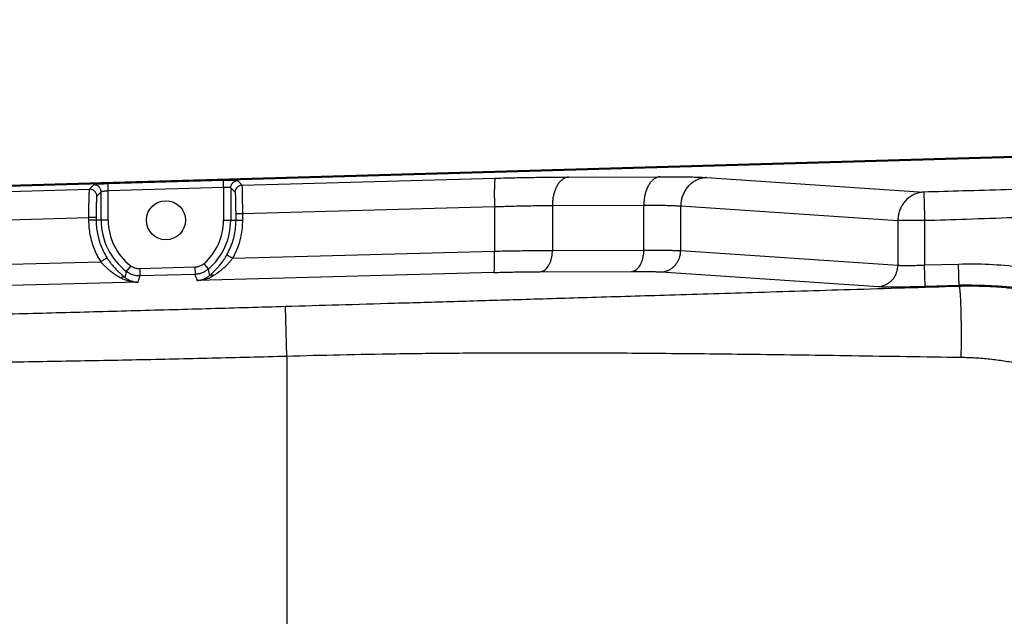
# Model space of a CAD drawing. Extents: x 0 to 594, y 0 to 420.
# Tile 44 of 57: x 287 to 311, y 325 to 339. Entities that reach past the tile are written whole.
import ezdxf

# ---------------------------------------------------------------- set-up
doc = ezdxf.new("R2010")
doc.units = 0
doc.header["$LTSCALE"] = 32.67
doc.layers.get('0').update_dxf_attribs({"linetype": 'CONTINUOUS'})
doc.layers.add('DRIV_DIM', color=7, linetype='CONTINUOUS')
doc.styles.get("Standard").update_dxf_attribs({"font": 'txt', "width": 0.8})
doc.dimstyles.new('DIMSTYLE_3', dxfattribs={"dimtxt": 3.8, "dimasz": 1.8, "dimexe": 0.18, "dimexo": 0.0625, "dimgap": 0.09, "dimtad": 1, "dimdec": 0, "dimlfac": 6, "dimtxsty": 'STANDARD', "dimblk": 'OPEN', "dimblk1": 'OPEN', "dimblk2": 'OPEN', "dimcen": 0.09, "dimazin": 3, "dimtfac": 1, "dimtdec": 0, "dimtofl": 0, "dimtmove": 0, "dimatfit": 3, "dimtolj": 1})

# ---------------------------------------------------------------- blocks, each defined once
blk = doc.blocks.new('_OPEN')
at = {"color": 0, "linetype": 'BYBLOCK'}
for p, q in [((0, 0), (-1, 0.342)), ((-1, -0.342), (0, 0)), ((-1, 0), (0, 0))]:
    blk.add_line(p, q, dxfattribs=at)
blk = doc.blocks.new('*D35')
at = {"layer": 'DRIV_DIM', "color": 2, "linetype": 'CONTINUOUS'}
for p, q in [((243.844, 325.456), (243.844, 372.132)), ((453.702, 330.79), (453.702, 372.132)), ((243.844, 370.132), (348.773, 370.132)), ((453.702, 370.132), (348.773, 370.132))]:
    blk.add_line(p, q, dxfattribs=at)
at = {"layer": 'DRIV_DIM', "color": 2, "linetype": 'CONTINUOUS', "xscale": 1.8, "yscale": 1.8, "zscale": 1.8, "rotation": 180}
blk.add_blockref('_OPEN', (243.844, 370.132), dxfattribs=at)
at = {"layer": 'DRIV_DIM', "color": 2, "linetype": 'CONTINUOUS', "xscale": 1.8, "yscale": 1.8, "zscale": 1.8}
blk.add_blockref('_OPEN', (453.702, 370.132), dxfattribs=at)

msp = doc.modelspace()

# ---------------------------------------------------------------- linework, layer by layer
at = {"color": 7, "linetype": 'CONTINUOUS'}
for p, q in [((328.83979, 336.47526), (253.90239, 334.3095)), ((328.84049, 336.45119), (253.90308, 334.28543))]:
    msp.add_line(p, q, dxfattribs=at)
at = {"color": 9, "linetype": 'CONTINUOUS'}
for p, q in [((289.17963, 335.28769), (289.07865, 335.18375)), ((292.21415, 335.38663), (289.51276, 335.30856)), ((289.51757, 335.14206), (289.51276, 335.30856)), ((292.21896, 335.22013), (292.21415, 335.38663)), ((292.6548, 335.28056), (292.54728, 335.38502)), ((292.6548, 335.28056), (298.57942, 335.44094)), ((300.2973, 335.46904), (302.43925, 335.47557)), ((303.53134, 335.45604), (308.61723, 335.11486)), ((253.90466, 334.23159), (289.07865, 335.18375)), ((289.35101, 335.12119), (289.25003, 335.01725)), ((289.35101, 334.45641), (289.35101, 335.12119)), ((292.21896, 335.22013), (289.51757, 335.14206)), ((289.51757, 334.45641), (289.51757, 335.14206)), ((292.21896, 335.22013), (292.21896, 334.45641)), ((292.38552, 335.21852), (292.38552, 334.45641)), ((292.49305, 335.11406), (292.38552, 335.21852)), ((292.50993, 334.45642), (292.50993, 334.61535)), ((292.50993, 334.61535), (292.66777, 334.61535)), ((292.66777, 334.61535), (298.56377, 334.77495)), ((292.66777, 334.45641), (292.66777, 334.61535)), ((298.56377, 334.77495), (298.56376, 333.73278)), ((299.92001, 334.80305), (302.06194, 334.80959)), ((299.92001, 334.80305), (299.92001, 333.75053)), ((302.06194, 333.75706), (302.06194, 334.80959)), ((302.92413, 333.74473), (302.92413, 334.79006)), ((302.92413, 334.79006), (308.01002, 334.44888)), ((253.88899, 333.5656), (289.05792, 334.51763)), ((289.05792, 334.51763), (289.05792, 334.45641)), ((289.23321, 334.51763), (289.05792, 334.51763)), ((289.51757, 334.45641), (289.05792, 334.45641)), ((289.23321, 334.51763), (289.23321, 334.45643)), ((292.21896, 334.45641), (292.38552, 334.45641)), ((292.38552, 334.45641), (292.50993, 334.45642)), ((292.50993, 334.45641), (292.66777, 334.45641)), ((308.01069, 334.44697), (308.01069, 333.4035)), ((308.63716, 334.44697), (308.01069, 334.44697)), ((308.63716, 334.44697), (308.63716, 333.40837)), ((292.43332, 333.56683), (298.56376, 333.73278)), ((299.92001, 333.75053), (302.06194, 333.75706)), ((302.92413, 333.74473), (308.01069, 333.4035)), ((253.9801, 332.5259), (289.3428, 333.48317)), ((290.04302, 333.38714), (289.94126, 333.25528)), ((291.54508, 333.35512), (290.25618, 333.31787)), ((290.25618, 333.31787), (290.26099, 333.15137)), ((291.54508, 333.35512), (291.5499, 333.18862)), ((298.55205, 333.23329), (291.6039, 333.04521)), ((291.75389, 333.43658), (291.8631, 333.31082)), ((299.63702, 333.25104), (301.77898, 333.25757)), ((302.46872, 333.24524), (307.55528, 332.90402)), ((308.63716, 333.40837), (309.43173, 333.43133)), ((308.65159, 332.90888), (308.63716, 333.40837)), ((309.44691, 332.90597), (309.43173, 333.43133)), ((290.21613, 333.00764), (253.96839, 332.02641)), ((291.5499, 333.18862), (290.26099, 333.15137)), ((308.65159, 332.90888), (309.44614, 332.93185)), ((293.7016, 331.26758), (293.66792, 332.43305)), ((293.7016, 331.26758), (293.7016, 316.64523))]:
    msp.add_line(p, q, dxfattribs=at)
msp.add_lwpolyline([(308.01002, 334.44888), (308.01011, 334.44885), (308.01021, 334.44879), (308.0103, 334.44869), (308.01038, 334.44856), (308.01046, 334.44839), (308.01053, 334.4482), (308.01059, 334.44799), (308.01063, 334.44775), (308.01067, 334.4475), (308.01069, 334.44724), (308.01069, 334.44697)], dxfattribs=at)
at = {"color": 7, "linetype": 'CONTINUOUS'}
msp.add_circle((290.86827, 334.45641), 0.45833, dxfattribs=at)
at = {"color": 9, "linetype": 'CONTINUOUS'}
for centre, radius, start, end in [((290.86827, 334.45641), 1.51726, 180, 232.33973), ((290.86827, 334.45641), 1.35069, 180, 232.33973), ((290.86827, 334.45641), 1.35069, 310.971153, 360), ((290.86827, 334.45641), 1.51726, 310.971153, 360), ((309.70556, 323.95641), 8.97919, 268.344425, 91.655571)]:
    msp.add_arc(centre, radius, start, end, dxfattribs=at)
for points, knots in [([(328.86204, 335.70552), (328.53198, 335.69529), (327.85997, 335.67457), (326.83115, 335.64317), (325.75793, 335.61074), (324.63085, 335.577), (323.43733, 335.54161), (322.15757, 335.50399), (320.75341, 335.46306), (319.19976, 335.4181), (317.53659, 335.37029), (315.8774, 335.32282), (314.33414, 335.27875), (312.94885, 335.23919), (311.7067, 335.20368), (310.58337, 335.17149), (309.56659, 335.14226), (308.92291, 335.1237), (308.61723, 335.11486)], [0, 0, 0, 0, 0.04891255, 0.09958822, 0.15246183, 0.20795402, 0.26660945, 0.32932793, 0.39759827, 0.47468509, 0.55955666, 0.64405378, 0.72055023, 0.78824236, 0.84932952, 0.90461707, 0.95470198, 1, 1, 1, 1]), ([(289.51276, 335.30856), (289.49593, 335.30807), (289.46242, 335.30701), (289.41297, 335.30518), (289.36566, 335.30317), (289.32196, 335.30098), (289.28286, 335.29882), (289.24937, 335.29633), (289.22141, 335.29471), (289.19991, 335.29075), (289.18411, 335.29231), (289.17963, 335.28769)], [0, 0, 0, 0, 0.15122839, 0.30105529, 0.44438407, 0.57641406, 0.69408907, 0.79564707, 0.87917123, 0.94217386, 1, 1, 1, 1]), ([(289.35101, 335.12119), (289.351, 335.13227), (289.34874, 335.15449), (289.33883, 335.18643), (289.32277, 335.21579), (289.30121, 335.24138), (289.275, 335.2622), (289.24519, 335.2774), (289.21297, 335.28639), (289.1907, 335.288), (289.17963, 335.28769)], [0, 0, 0, 0, 0.12496411, 0.24995718, 0.37497254, 0.5, 0.62502746, 0.75004282, 0.87503589, 1, 1, 1, 1]), ([(292.54728, 335.38502), (292.54271, 335.38947), (292.52696, 335.38687), (292.50547, 335.38965), (292.47752, 335.38962), (292.44405, 335.39018), (292.40496, 335.39008), (292.36127, 335.38974), (292.31396, 335.38903), (292.2645, 335.388), (292.23098, 335.38712), (292.21415, 335.38663)], [0, 0, 0, 0, 0.05736895, 0.12022324, 0.20363952, 0.30512162, 0.42277229, 0.55486624, 0.69836644, 0.84845454, 1, 1, 1, 1]), ([(292.38552, 335.21852), (292.38554, 335.23072), (292.38827, 335.2552), (292.40027, 335.29008), (292.41959, 335.32152), (292.44531, 335.34799), (292.47618, 335.36821), (292.51069, 335.38121), (292.53508, 335.38465), (292.54728, 335.38502)], [0, 0, 0, 0, 0.14282266, 0.28567824, 0.42855649, 0.57144284, 0.71432121, 0.85717702, 1, 1, 1, 1]), ([(298.57942, 335.44094), (298.576, 335.43851), (298.57344, 335.4237), (298.56881, 335.39825), (298.56578, 335.35608), (298.5628, 335.30138), (298.56081, 335.2339), (298.55959, 335.15579), (298.55927, 335.06868), (298.55985, 334.97469), (298.56132, 334.876), (298.56286, 334.8089), (298.56378, 334.77495)], [0, 0, 0, 0, 0.01882134, 0.05966186, 0.12229733, 0.20541935, 0.30714018, 0.42510432, 0.55656176, 0.69843923, 0.84741529, 1, 1, 1, 1]), ([(298.57942, 335.44094), (298.66688, 335.4433), (298.84111, 335.44777), (299.10067, 335.45365), (299.35596, 335.45865), (299.6048, 335.46274), (299.84515, 335.46586), (300.07503, 335.46801), (300.22458, 335.46881), (300.2973, 335.46904)], [0, 0, 0, 0, 0.15276279, 0.30431167, 0.45333729, 0.59858964, 0.73887036, 0.87303894, 1, 1, 1, 1]), ([(300.2973, 335.46904), (300.27695, 335.46749), (300.23548, 335.4588), (300.17655, 335.43036), (300.12132, 335.3874), (300.07094, 335.3311), (300.02637, 335.26282), (299.98855, 335.1841), (299.95826, 335.09671), (299.93619, 335.00263), (299.92282, 334.90399), (299.91993, 334.83686), (299.92, 334.80305)], [0, 0, 0, 0, 0.07381444, 0.15134884, 0.23476193, 0.3253139, 0.42340879, 0.5287423, 0.64046186, 0.75730749, 0.87773112, 1, 1, 1, 1]), ([(302.43925, 335.47557), (302.41891, 335.47402), (302.37744, 335.46533), (302.31851, 335.4369), (302.26328, 335.39393), (302.21289, 335.33764), (302.16833, 335.26935), (302.1305, 335.19063), (302.10022, 335.10324), (302.07815, 335.00916), (302.06478, 334.91053), (302.06189, 334.84339), (302.06195, 334.80959)], [0, 0, 0, 0, 0.07381447, 0.15134889, 0.234762, 0.32531398, 0.42340888, 0.52874239, 0.64046193, 0.75730755, 0.87773115, 1, 1, 1, 1]), ([(302.43925, 335.47557), (302.50762, 335.47578), (302.63976, 335.4759), (302.83047, 335.47509), (303.0057, 335.4733), (303.1639, 335.47054), (303.30378, 335.46685), (303.42423, 335.46226), (303.49791, 335.45828), (303.53134, 335.45604)], [0, 0, 0, 0, 0.1877528, 0.36286949, 0.52373989, 0.6689769, 0.79738903, 0.90798852, 1, 1, 1, 1]), ([(303.53134, 335.45604), (303.49936, 335.45471), (303.43533, 335.44679), (303.34226, 335.41951), (303.25408, 335.37748), (303.1729, 335.32171), (303.1006, 335.2535), (303.03886, 335.17449), (302.9891, 335.08651), (302.95248, 334.99163), (302.92983, 334.89208), (302.92439, 334.82406), (302.92413, 334.79006)], [0, 0, 0, 0, 0.096732, 0.19394052, 0.29185575, 0.39063797, 0.4903637, 0.59102073, 0.69251159, 0.79466442, 0.89724953, 1, 1, 1, 1]), ([(289.07865, 335.18375), (289.0761, 335.18139), (289.07454, 335.16927), (289.07074, 335.14772), (289.06823, 335.11251), (289.06534, 335.06649), (289.06301, 335.00952), (289.06096, 334.9431), (289.05937, 334.86837), (289.05824, 334.78684), (289.0576, 334.70006), (289.05747, 334.60974), (289.05771, 334.54853), (289.05792, 334.51763)], [0, 0, 0, 0, 0.01563346, 0.04981962, 0.10229772, 0.1721289, 0.25800023, 0.35826268, 0.47097832, 0.59396245, 0.7248476, 0.86107978, 1, 1, 1, 1]), ([(289.25003, 335.01725), (289.25001, 335.02833), (289.24776, 335.05054), (289.23785, 335.08249), (289.22179, 335.11185), (289.20023, 335.13744), (289.17402, 335.15825), (289.14421, 335.17346), (289.11199, 335.18244), (289.08972, 335.18405), (289.07865, 335.18375)], [0, 0, 0, 0, 0.12496367, 0.24995646, 0.37497168, 0.49999913, 0.62502669, 0.75004225, 0.87503559, 1, 1, 1, 1]), ([(289.51757, 335.14206), (289.50916, 335.14158), (289.4924, 335.14052), (289.46768, 335.13869), (289.44402, 335.13667), (289.42217, 335.1345), (289.4026, 335.13228), (289.38588, 335.12994), (289.37177, 335.12792), (289.3612, 335.12498), (289.3525, 335.12427), (289.35101, 335.12119)], [0, 0, 0, 0, 0.15013347, 0.29901991, 0.44157929, 0.57303834, 0.69035597, 0.79180076, 0.87550392, 0.93905718, 1, 1, 1, 1]), ([(292.38552, 335.21852), (292.38401, 335.22145), (292.37519, 335.22113), (292.36474, 335.22286), (292.35061, 335.22324), (292.33392, 335.22365), (292.31435, 335.2236), (292.29251, 335.22324), (292.26885, 335.22253), (292.24412, 335.2215), (292.22737, 335.22062), (292.21896, 335.22013)], [0, 0, 0, 0, 0.0591743, 0.12209999, 0.2053942, 0.3066498, 0.42401941, 0.55580988, 0.69899618, 0.84877249, 1, 1, 1, 1]), ([(292.49305, 335.11406), (292.49306, 335.12626), (292.49579, 335.15074), (292.50779, 335.18561), (292.52712, 335.21706), (292.55283, 335.24353), (292.5837, 335.26375), (292.61822, 335.27675), (292.64261, 335.28019), (292.6548, 335.28056)], [0, 0, 0, 0, 0.1428228, 0.28567849, 0.42855681, 0.57144319, 0.71432151, 0.8571772, 1, 1, 1, 1]), ([(292.50993, 334.61535), (292.50993, 334.6385), (292.50982, 334.68435), (292.50932, 334.75201), (292.5085, 334.81701), (292.50738, 334.87808), (292.50598, 334.93405), (292.50431, 334.9838), (292.5025, 335.02647), (292.50033, 335.06091), (292.49857, 335.08724), (292.49578, 335.10329), (292.49487, 335.11229), (292.49305, 335.11406)], [0, 0, 0, 0, 0.1390238, 0.27536096, 0.40633405, 0.5293977, 0.64219114, 0.74252885, 0.82845803, 0.89829948, 0.95071406, 0.98473012, 1, 1, 1, 1]), ([(292.66777, 334.61535), (292.66756, 334.64622), (292.66709, 334.70736), (292.66624, 334.79758), (292.66524, 334.88424), (292.66413, 334.96568), (292.66292, 335.0403), (292.66163, 335.10667), (292.66037, 335.16352), (292.65888, 335.20963), (292.65797, 335.24436), (292.65602, 335.26645), (292.65598, 335.27751), (292.6548, 335.28056)], [0, 0, 0, 0, 0.13918094, 0.27564559, 0.40674219, 0.52991983, 0.64281155, 0.74322604, 0.8292053, 0.89906568, 0.95144169, 0.98529556, 1, 1, 1, 1]), ([(308.61723, 335.11486), (308.58524, 335.11353), (308.52121, 335.10561), (308.42814, 335.07834), (308.33997, 335.03631), (308.25879, 334.98053), (308.18649, 334.91232), (308.12475, 334.83331), (308.07499, 334.74533), (308.03837, 334.65045), (308.01572, 334.5509), (308.01028, 334.48288), (308.01002, 334.44888)], [0, 0, 0, 0, 0.09673323, 0.19394164, 0.29185681, 0.390639, 0.4903647, 0.59102168, 0.69251245, 0.79466511, 0.89724993, 1, 1, 1, 1]), ([(308.61723, 335.11486), (308.61743, 335.11161), (308.61772, 335.10084), (308.61852, 335.07844), (308.61958, 335.04374), (308.62101, 334.99742), (308.62273, 334.94039), (308.62472, 334.87375), (308.62694, 334.79881), (308.62934, 334.71701), (308.63187, 334.62996), (308.6345, 334.53936), (308.63626, 334.47796), (308.63716, 334.44697)], [0, 0, 0, 0, 0.01458997, 0.04836059, 0.10065685, 0.17045949, 0.25641042, 0.35683614, 0.46978101, 0.59304626, 0.72423412, 0.86078418, 1, 1, 1, 1]), ([(289.25003, 335.01725), (289.24823, 335.0154), (289.2473, 335.00641), (289.24455, 334.99022), (289.24278, 334.96385), (289.24062, 334.92932), (289.23881, 334.88659), (289.23715, 334.83676), (289.23576, 334.78071), (289.23463, 334.71954), (289.23382, 334.65445), (289.23332, 334.58671), (289.23321, 334.5408), (289.23321, 334.51763)], [0, 0, 0, 0, 0.01544845, 0.04957287, 0.10203222, 0.17187468, 0.25778135, 0.35808939, 0.47085338, 0.59388443, 0.72481262, 0.86108179, 1, 1, 1, 1]), ([(328.88611, 334.87271), (328.53311, 334.88373), (327.81341, 334.90254), (326.70968, 334.92081), (325.55427, 334.92933), (324.33509, 334.92765), (323.03506, 334.91511), (321.6261, 334.89063), (320.05808, 334.85224), (318.33306, 334.79903), (316.55131, 334.73533), (314.85511, 334.67016), (313.33043, 334.61064), (311.97148, 334.55875), (310.75243, 334.5145), (309.6562, 334.47756), (308.96463, 334.45641), (308.63716, 334.44697)], [0, 0, 0, 0, 0.05230294, 0.10661648, 0.16347677, 0.22341403, 0.28716652, 0.35601133, 0.43210076, 0.51944879, 0.6115959, 0.69613499, 0.77083112, 0.83756358, 0.89753448, 0.95148284, 1, 1, 1, 1]), ([(298.56377, 334.77495), (298.63282, 334.77732), (298.77037, 334.78178), (298.9753, 334.78767), (299.17683, 334.79267), (299.37328, 334.79675), (299.56302, 334.79988), (299.74452, 334.80203), (299.86259, 334.80283), (299.92001, 334.80305)], [0, 0, 0, 0, 0.15279741, 0.30434723, 0.45336608, 0.59860733, 0.73887512, 0.87302977, 1, 1, 1, 1]), ([(302.06194, 334.80959), (302.11593, 334.8098), (302.22025, 334.80991), (302.37082, 334.80911), (302.50916, 334.80732), (302.63405, 334.80456), (302.74448, 334.80086), (302.83959, 334.79627), (302.89775, 334.7923), (302.92413, 334.79006)], [0, 0, 0, 0, 0.18774697, 0.36282376, 0.52366001, 0.66887409, 0.79728248, 0.90790754, 1, 1, 1, 1]), ([(289.05792, 334.45641), (289.05792, 334.3998), (289.06328, 334.28602), (289.08745, 334.1165), (289.12776, 333.94939), (289.18378, 333.78684), (289.25492, 333.6305), (289.31199, 333.53128), (289.3428, 333.48317)], [0, 0, 0, 0, 0.16527863, 0.3319712, 0.49924489, 0.66640158, 0.83319676, 1, 1, 1, 1]), ([(289.23321, 334.45643), (289.23321, 334.40504), (289.23807, 334.30179), (289.26, 334.14794), (289.29657, 333.99629), (289.34741, 333.84875), (289.41196, 333.70685), (289.46375, 333.61679), (289.49171, 333.57312)], [0, 0, 0, 0, 0.16530064, 0.3319507, 0.4992138, 0.66638289, 0.83320018, 1, 1, 1, 1]), ([(292.29704, 333.64879), (292.32479, 333.69777), (292.37532, 333.79875), (292.43512, 333.95729), (292.47825, 334.12122), (292.50418, 334.28821), (292.50993, 334.40052), (292.50993, 334.45642)], [0, 0, 0, 0, 0.20004719, 0.40044327, 0.60116046, 0.80134345, 1, 1, 1, 1]), ([(292.43332, 333.56683), (292.46389, 333.62079), (292.51953, 333.73203), (292.58539, 333.90667), (292.63289, 334.08724), (292.66144, 334.27116), (292.66777, 334.39485), (292.66777, 334.45641)], [0, 0, 0, 0, 0.20008254, 0.40048401, 0.60120489, 0.80139013, 1, 1, 1, 1]), ([(298.55205, 333.23329), (298.55461, 333.23511), (298.55653, 333.24622), (298.56, 333.2653), (298.56228, 333.29693), (298.56451, 333.33796), (298.566, 333.38857), (298.56692, 333.44715), (298.56716, 333.51248), (298.56673, 333.58298), (298.56562, 333.65699), (298.56447, 333.70732), (298.56378, 333.73278)], [0, 0, 0, 0, 0.01882132, 0.05966181, 0.12229724, 0.20541923, 0.30714004, 0.42510418, 0.55656163, 0.69843913, 0.84741524, 1, 1, 1, 1]), ([(298.56376, 333.73278), (298.64453, 333.73453), (298.80488, 333.73778), (299.04289, 333.74195), (299.2751, 333.74535), (299.49931, 333.74795), (299.71339, 333.74972), (299.85249, 333.75036), (299.92001, 333.75053)], [0, 0, 0, 0, 0.17867895, 0.35473858, 0.52649734, 0.69232996, 0.85066768, 1, 1, 1, 1]), ([(299.63702, 333.25104), (299.65228, 333.2522), (299.68338, 333.25872), (299.72758, 333.28004), (299.769, 333.31227), (299.80679, 333.35449), (299.84021, 333.4057), (299.86858, 333.46474), (299.8913, 333.53028), (299.90785, 333.60085), (299.91787, 333.67482), (299.92005, 333.72518), (299.92, 333.75053)], [0, 0, 0, 0, 0.07381444, 0.15134884, 0.23476193, 0.3253139, 0.42340879, 0.5287423, 0.64046186, 0.75730749, 0.87773112, 1, 1, 1, 1]), ([(301.77898, 333.25757), (301.79424, 333.25874), (301.82534, 333.26525), (301.86953, 333.28658), (301.91096, 333.3188), (301.94875, 333.36102), (301.98217, 333.41224), (302.01054, 333.47128), (302.03325, 333.53682), (302.04981, 333.60738), (302.05983, 333.68135), (302.062, 333.73171), (302.06195, 333.75706)], [0, 0, 0, 0, 0.07381441, 0.15134877, 0.23476184, 0.32531379, 0.42340867, 0.52874218, 0.64046176, 0.75730742, 0.87773108, 1, 1, 1, 1]), ([(302.06194, 333.75706), (302.12475, 333.75721), (302.2451, 333.75727), (302.41712, 333.7565), (302.57168, 333.7549), (302.70729, 333.75249), (302.82268, 333.74931), (302.8927, 333.74641), (302.92413, 333.74473)], [0, 0, 0, 0, 0.21853029, 0.41864925, 0.59844606, 0.75622362, 0.89049642, 1, 1, 1, 1]), ([(302.46872, 333.24524), (302.49271, 333.24624), (302.54073, 333.25218), (302.61053, 333.27263), (302.67666, 333.30416), (302.73755, 333.34599), (302.79177, 333.39714), (302.83808, 333.4564), (302.8754, 333.52238), (302.90286, 333.59355), (302.91985, 333.66821), (302.92393, 333.71922), (302.92413, 333.74473)], [0, 0, 0, 0, 0.096732, 0.19394052, 0.29185575, 0.39063797, 0.4903637, 0.59102073, 0.69251159, 0.79466442, 0.89724953, 1, 1, 1, 1]), ([(289.49171, 333.57312), (289.48668, 333.57368), (289.47772, 333.56519), (289.46209, 333.55784), (289.44365, 333.54619), (289.42155, 333.53289), (289.39674, 333.5174), (289.37016, 333.50067), (289.352, 333.48908), (289.3428, 333.48317)], [0, 0, 0, 0, 0.0871623, 0.18250071, 0.30792877, 0.45859125, 0.62864252, 0.81147941, 1, 1, 1, 1]), ([(289.3428, 333.48317), (289.35905, 333.46403), (289.39369, 333.42538), (289.45044, 333.36843), (289.51393, 333.31123), (289.58371, 333.25493), (289.65808, 333.20128), (289.73444, 333.15193), (289.78626, 333.12182), (289.81197, 333.1076)], [0, 0, 0, 0, 0.12465127, 0.25759715, 0.39898871, 0.5487534, 0.70253224, 0.85413589, 1, 1, 1, 1]), ([(289.49171, 333.57312), (289.50651, 333.55), (289.53796, 333.50329), (289.58966, 333.43393), (289.64734, 333.36416), (289.7106, 333.29536), (289.77792, 333.22963), (289.8469, 333.16906), (289.89392, 333.13175), (289.91719, 333.11414)], [0, 0, 0, 0, 0.13089981, 0.268428, 0.4123982, 0.56241211, 0.71390296, 0.86084951, 1, 1, 1, 1]), ([(291.89629, 333.16698), (291.91788, 333.18521), (291.96164, 333.22388), (292.026, 333.28653), (292.08928, 333.35488), (292.14919, 333.42698), (292.20409, 333.50069), (292.25331, 333.57443), (292.28308, 333.62414), (292.29704, 333.64879)], [0, 0, 0, 0, 0.1345634, 0.2779855, 0.4275779, 0.57796231, 0.72419599, 0.86506098, 1, 1, 1, 1]), ([(291.99108, 333.16622), (292.01462, 333.18133), (292.06235, 333.2133), (292.13303, 333.26536), (292.2027, 333.32215), (292.26885, 333.38207), (292.32964, 333.44335), (292.38431, 333.50465), (292.41766, 333.54622), (292.43332, 333.56683)], [0, 0, 0, 0, 0.13992154, 0.28726073, 0.43895433, 0.58934189, 0.73352807, 0.87051114, 1, 1, 1, 1]), ([(292.29704, 333.64879), (292.2994, 333.6435), (292.31269, 333.63914), (292.32864, 333.62735), (292.35022, 333.61511), (292.37522, 333.60016), (292.40348, 333.58387), (292.42318, 333.57259), (292.43332, 333.56683)], [0, 0, 0, 0, 0.10915731, 0.22885591, 0.38548218, 0.57198379, 0.77995066, 1, 1, 1, 1]), ([(289.91719, 333.11414), (289.92124, 333.13795), (289.92935, 333.18498), (289.93732, 333.23203), (289.94126, 333.25528)], [0, 0, 0, 0, 0.50602239, 1, 1, 1, 1]), ([(290.26099, 333.15137), (290.24195, 333.15082), (290.20381, 333.15191), (290.14717, 333.16005), (290.09183, 333.17459), (290.03848, 333.19536), (289.98785, 333.22208), (289.95634, 333.24364), (289.94126, 333.25528)], [0, 0, 0, 0, 0.16680388, 0.33315176, 0.49986666, 0.66657677, 0.83325361, 1, 1, 1, 1]), ([(290.25618, 333.31787), (290.24349, 333.3175), (290.21806, 333.31822), (290.1803, 333.32364), (290.1434, 333.33334), (290.10783, 333.34719), (290.07408, 333.365), (290.05307, 333.37938), (290.04302, 333.38714)], [0, 0, 0, 0, 0.16674498, 0.33312234, 0.4999068, 0.66662984, 0.83328489, 1, 1, 1, 1]), ([(291.75389, 333.43658), (291.74431, 333.42826), (291.72417, 333.4127), (291.69152, 333.39297), (291.65681, 333.37708), (291.62052, 333.36527), (291.58312, 333.35767), (291.55777, 333.35548), (291.54508, 333.35512)], [0, 0, 0, 0, 0.16660418, 0.33326855, 0.50001194, 0.66670701, 0.83333212, 1, 1, 1, 1]), ([(291.8631, 333.31082), (291.84872, 333.29834), (291.81852, 333.275), (291.76953, 333.24541), (291.71748, 333.22159), (291.66306, 333.20386), (291.60697, 333.19246), (291.56893, 333.18917), (291.5499, 333.18862)], [0, 0, 0, 0, 0.16666252, 0.33330341, 0.49997706, 0.66665321, 0.83329705, 1, 1, 1, 1]), ([(291.89629, 333.16698), (291.89083, 333.19068), (291.87967, 333.23861), (291.86867, 333.28656), (291.8631, 333.31082)], [0, 0, 0, 0, 0.49426156, 1, 1, 1, 1]), ([(298.55205, 333.23329), (298.61665, 333.23504), (298.74492, 333.2383), (298.93533, 333.24247), (299.12111, 333.24587), (299.30049, 333.24847), (299.47174, 333.25024), (299.58302, 333.25088), (299.63702, 333.25104)], [0, 0, 0, 0, 0.17866484, 0.35474437, 0.52651995, 0.69236245, 0.85070384, 1, 1, 1, 1]), ([(301.77898, 333.25757), (301.82922, 333.25773), (301.92549, 333.25778), (302.0631, 333.25701), (302.18676, 333.25542), (302.29526, 333.25301), (302.38757, 333.24982), (302.44358, 333.24693), (302.46872, 333.24524)], [0, 0, 0, 0, 0.21846507, 0.41857841, 0.59837734, 0.75616744, 0.89046608, 1, 1, 1, 1]), ([(307.55528, 332.90402), (307.57927, 332.90501), (307.62729, 332.91096), (307.6971, 332.93141), (307.76323, 332.96293), (307.82411, 333.00477), (307.87834, 333.05592), (307.92465, 333.11518), (307.96196, 333.18116), (307.98943, 333.25232), (308.00642, 333.32699), (308.01049, 333.378), (308.01069, 333.4035)], [0, 0, 0, 0, 0.09673218, 0.19394083, 0.29185615, 0.39063842, 0.49036416, 0.59102115, 0.69251195, 0.79466468, 0.89724966, 1, 1, 1, 1]), ([(308.01069, 333.4035), (308.02026, 333.40238), (308.04198, 333.40049), (308.07825, 333.39849), (308.12161, 333.39708), (308.17138, 333.39629), (308.22679, 333.39615), (308.28722, 333.39664), (308.35209, 333.39777), (308.42062, 333.39954), (308.49176, 333.40191), (308.56424, 333.40484), (308.61285, 333.40714), (308.63716, 333.40837)], [0, 0, 0, 0, 0.04609084, 0.10427607, 0.17385031, 0.25369187, 0.34243177, 0.4390446, 0.54288862, 0.65286616, 0.76709552, 0.88351286, 1, 1, 1, 1]), ([(309.43173, 333.43133), (309.67069, 333.43824), (310.15053, 333.43395), (310.86883, 333.37288), (311.58242, 333.25701), (312.28558, 333.08696), (312.97341, 332.86395), (313.64189, 332.58939), (314.28754, 332.26476), (314.90674, 331.89184), (315.4958, 331.47282), (316.05119, 331.01022), (316.56975, 330.50669), (317.04847, 329.96515), (317.48459, 329.38871), (317.87556, 328.78076), (318.21912, 328.14481), (318.51326, 327.48455), (318.75628, 326.80381), (318.94678, 326.10655), (319.08365, 325.39681), (319.16609, 324.67871), (319.19362, 323.95642), (319.16609, 323.23413), (319.08365, 322.51603), (318.94679, 321.80628), (318.75629, 321.10902), (318.51326, 320.42829), (318.21912, 319.76803), (317.87557, 319.13207), (317.4846, 318.52412), (317.04849, 317.94769), (316.56976, 317.40614), (316.05121, 316.90261), (315.49581, 316.44001), (314.90676, 316.02099), (314.28755, 315.64806), (313.64191, 315.32343), (312.97343, 315.04887), (312.2856, 314.82586), (311.58244, 314.65582), (310.86885, 314.53994), (310.15054, 314.47887), (309.67069, 314.47458), (309.43173, 314.48148)], [0, 0, 0, 0, 0.02365462, 0.04742707, 0.07126479, 0.09511661, 0.11893949, 0.1427424, 0.16655367, 0.19037555, 0.2141957, 0.23801158, 0.26182745, 0.28564495, 0.30946254, 0.33327968, 0.35709666, 0.38091385, 0.40473104, 0.42854822, 0.45236536, 0.47618253, 0.4999997, 0.52381686, 0.54763403, 0.57145116, 0.59526835, 0.61908554, 0.64290273, 0.6667197, 0.69053684, 0.71435443, 0.73817194, 0.7619878, 0.78580368, 0.80962382, 0.83344572, 0.85725701, 0.88105991, 0.90488271, 0.92873449, 0.95257234, 0.97634509, 1, 1, 1, 1]), ([(289.91725, 333.11409), (289.91054, 333.11842), (289.89482, 333.12488), (289.86834, 333.12654), (289.83988, 333.12077), (289.82128, 333.11264), (289.81197, 333.1076)], [0, 0, 0, 0, 0.21710411, 0.45161126, 0.71195929, 1, 1, 1, 1]), ([(289.81197, 333.1076), (289.83939, 333.09244), (289.89895, 333.06444), (289.99639, 333.03278), (290.10355, 333.01229), (290.17818, 333.00761), (290.21613, 333.00764)], [0, 0, 0, 0, 0.22356045, 0.46813494, 0.72922596, 1, 1, 1, 1]), ([(289.91719, 333.11414), (289.93716, 333.09882), (289.98053, 333.07021), (290.05279, 333.0367), (290.13231, 333.01423), (290.18802, 333.00823), (290.21613, 333.00764)], [0, 0, 0, 0, 0.23427009, 0.48158843, 0.73833657, 1, 1, 1, 1]), ([(290.21613, 333.00764), (290.22347, 333.03209), (290.23815, 333.08009), (290.25337, 333.12792), (290.26099, 333.15137)], [0, 0, 0, 0, 0.50872238, 1, 1, 1, 1]), ([(291.6039, 333.04521), (291.59524, 333.069), (291.57754, 333.11692), (291.55926, 333.16463), (291.5499, 333.18862)], [0, 0, 0, 0, 0.49577408, 1, 1, 1, 1]), ([(291.6039, 333.04521), (291.63167, 333.04726), (291.68656, 333.05606), (291.7645, 333.0824), (291.83503, 333.11956), (291.87704, 333.15052), (291.89629, 333.16698)], [0, 0, 0, 0, 0.25963176, 0.51539335, 0.76379778, 1, 1, 1, 1]), ([(291.60391, 333.04521), (291.64046, 333.04718), (291.71229, 333.05573), (291.81506, 333.08162), (291.90837, 333.11832), (291.96506, 333.14954), (291.99108, 333.16622)], [0, 0, 0, 0, 0.26792735, 0.52777599, 0.77373741, 1, 1, 1, 1]), ([(291.89623, 333.16694), (291.90196, 333.17107), (291.91563, 333.17751), (291.93916, 333.18019), (291.96505, 333.17644), (291.98231, 333.1702), (291.99108, 333.16622)], [0, 0, 0, 0, 0.21416493, 0.44719182, 0.70832025, 1, 1, 1, 1]), ([(309.44691, 332.90597), (308.59553, 332.88007), (306.97872, 332.83084), (304.67702, 332.76085), (302.6205, 332.69854), (300.7876, 332.6433), (299.14383, 332.59406), (297.64395, 332.54945), (296.24948, 332.50828), (294.93529, 332.46979), (294.0834, 332.44506), (293.66792, 332.43305)], [0, 0, 0, 0, 0.1618719, 0.30740277, 0.43761939, 0.55287418, 0.65588517, 0.75014428, 0.83803827, 0.92100752, 1, 1, 1, 1]), ([(307.55528, 332.90402), (307.57205, 332.90289), (307.61006, 332.901), (307.67352, 332.899), (307.74939, 332.89759), (307.83646, 332.89681), (307.93344, 332.89666), (308.0392, 332.89715), (308.15272, 332.89829), (308.27266, 332.90005), (308.39716, 332.90243), (308.52399, 332.90536), (308.60906, 332.90765), (308.65159, 332.90888)], [0, 0, 0, 0, 0.04597428, 0.104116, 0.17368978, 0.25355916, 0.34234377, 0.4390105, 0.54291076, 0.65292904, 0.76717547, 0.8835821, 1, 1, 1, 1]), ([(309.85946, 332.90889), (309.7907, 332.90999), (309.65316, 332.9106), (309.51564, 332.90804), (309.44691, 332.90597)], [0, 0, 0, 0, 0.50000083, 1, 1, 1, 1]), ([(309.44691, 315.0069), (309.51565, 315.00483), (309.65317, 315.00227), (309.85948, 315.00319), (310.06571, 315.00886), (310.27176, 315.01928), (310.47751, 315.03444), (310.68286, 315.05434), (310.8877, 315.07897), (311.09191, 315.10831), (311.29539, 315.14235), (311.49804, 315.18107), (311.69974, 315.22444), (311.90038, 315.27246), (312.09987, 315.32508), (312.29809, 315.38228), (312.49493, 315.44404), (312.69031, 315.51031), (312.8841, 315.58107), (313.07621, 315.65627), (313.26654, 315.73588), (313.45498, 315.81986), (313.64144, 315.90815), (313.82581, 316.00071), (314.008, 316.0975), (314.18791, 316.19845), (314.36544, 316.30352), (314.54051, 316.41266), (314.71301, 316.52579), (314.88286, 316.64287), (315.04997, 316.76383), (315.21424, 316.88861), (315.37559, 317.01713), (315.53394, 317.14934), (315.6892, 317.28516), (315.84129, 317.42451), (315.99013, 317.56733), (316.13564, 317.71354), (316.27773, 317.86306), (316.41635, 318.01581), (316.5514, 318.17171), (316.68283, 318.33068), (316.81056, 318.49263), (316.93453, 318.65747), (317.05466, 318.82513), (317.1709, 318.9955), (317.28318, 319.1685), (317.39145, 319.34404), (317.49564, 319.52202), (317.59571, 319.70235), (317.69159, 319.88494), (317.78324, 320.06968), (317.87062, 320.25648), (317.95366, 320.44523), (318.03234, 320.63585), (318.1066, 320.82822), (318.17641, 321.02224), (318.24174, 321.21782), (318.30254, 321.41485), (318.35879, 321.61321), (318.41045, 321.81282), (318.45751, 322.01356), (318.49993, 322.21532), (318.53769, 322.418), (318.57077, 322.6215), (318.59916, 322.82569), (318.62284, 323.03048), (318.6418, 323.23575), (318.65603, 323.4414), (318.66551, 323.64732), (318.67026, 323.85339), (318.67026, 324.05952), (318.66551, 324.26559), (318.65602, 324.47151), (318.6418, 324.67716), (318.62284, 324.88243), (318.59916, 325.08721), (318.57077, 325.29141), (318.53768, 325.49489), (318.49992, 325.69757), (318.4575, 325.89934), (318.41045, 326.10007), (318.35878, 326.29968), (318.30253, 326.49804), (318.24173, 326.69507), (318.17641, 326.89064), (318.10659, 327.08467), (318.03233, 327.27704), (317.95365, 327.46765), (317.87061, 327.65641), (317.78324, 327.8432), (317.69159, 328.02794), (317.5957, 328.21053), (317.49564, 328.39086), (317.39144, 328.56884), (317.28318, 328.74438), (317.17089, 328.91738), (317.05466, 329.08775), (316.93452, 329.2554), (316.81056, 329.42025), (316.68283, 329.5822), (316.5514, 329.74116), (316.41634, 329.89706), (316.27773, 330.04981), (316.13563, 330.19933), (315.99012, 330.34554), (315.84129, 330.48836), (315.6892, 330.62772), (315.53394, 330.76353), (315.37559, 330.89574), (315.21423, 331.02426), (315.04996, 331.14904), (314.88285, 331.27), (314.713, 331.38708), (314.5405, 331.50021), (314.36543, 331.60935), (314.1879, 331.71442), (314.00799, 331.81538), (313.8258, 331.91216), (313.64142, 332.00473), (313.45497, 332.09302), (313.26653, 332.17699), (313.0762, 332.2566), (312.88409, 332.3318), (312.69029, 332.40256), (312.49492, 332.46884), (312.29807, 332.53059), (312.09985, 332.5878), (311.90036, 332.64042), (311.69972, 332.68843), (311.49802, 332.73181), (311.29537, 332.77052), (311.09189, 332.80456), (310.88768, 332.8339), (310.68285, 332.85853), (310.4775, 332.87843), (310.27175, 332.8936), (310.0657, 332.90402), (309.92821, 332.9078), (309.85946, 332.90889)], [0, 0, 0, 0, 0.00730129, 0.0146026, 0.02190389, 0.02920517, 0.03650644, 0.04380771, 0.05110897, 0.05841022, 0.06571147, 0.0730127, 0.08031393, 0.08761515, 0.09491635, 0.10221755, 0.10951872, 0.11681988, 0.12412102, 0.13142214, 0.13872322, 0.14602427, 0.15332528, 0.16062625, 0.16792717, 0.17522804, 0.18252884, 0.18982957, 0.19713024, 0.20443083, 0.21173136, 0.21903181, 0.22633218, 0.23363248, 0.2409327, 0.24823283, 0.25553288, 0.26283283, 0.27013268, 0.27743243, 0.28473208, 0.29203161, 0.29933102, 0.30663032, 0.3139295, 0.32122856, 0.32852749, 0.33582629, 0.34312496, 0.35042349, 0.35772188, 0.36502013, 0.37231822, 0.37961616, 0.38691394, 0.39421156, 0.40150902, 0.40880632, 0.41610345, 0.42340041, 0.43069719, 0.4379938, 0.44529022, 0.45258646, 0.45988251, 0.46717836, 0.47447402, 0.48176948, 0.48906474, 0.4963598, 0.50365463, 0.51094931, 0.51824407, 0.52553905, 0.53283424, 0.54012963, 0.54742522, 0.55472101, 0.56201699, 0.56931317, 0.57660953, 0.58390608, 0.59120282, 0.59849973, 0.60579682, 0.61309407, 0.62039149, 0.62768908, 0.63498682, 0.64228472, 0.64958278, 0.65688098, 0.66417934, 0.67147784, 0.67877648, 0.68607527, 0.69337418, 0.70067322, 0.70797239, 0.71527168, 0.72257108, 0.7298706, 0.73717022, 0.74446996, 0.75176979, 0.75906974, 0.76636978, 0.77366992, 0.78097015, 0.78827046, 0.79557086, 0.80287133, 0.81017188, 0.81747249, 0.82477318, 0.83207393, 0.83937474, 0.84667561, 0.85397654, 0.86127753, 0.86857857, 0.87587964, 0.88318075, 0.89048189, 0.89778305, 0.90508423, 0.91238542, 0.91968663, 0.92698784, 0.93428906, 0.94159028, 0.9488915, 0.95619272, 0.96349394, 0.97079516, 0.97809637, 0.98539758, 0.99269879, 1, 1, 1, 1]), ([(309.49506, 331.24), (309.49601, 331.30553), (309.49757, 331.43569), (309.49884, 331.62866), (309.49902, 331.81622), (309.49812, 331.99574), (309.49615, 332.16471), (309.49315, 332.32077), (309.48916, 332.46177), (309.48422, 332.58564), (309.47855, 332.69092), (309.47192, 332.77543), (309.46542, 332.83991), (309.45739, 332.87956), (309.45227, 332.90192), (309.44691, 332.90597)], [0, 0, 0, 0, 0.11775533, 0.23386809, 0.34671881, 0.45473393, 0.55640803, 0.6503252, 0.73517938, 0.80979363, 0.8731385, 0.92435097, 0.96275868, 0.98793435, 1, 1, 1, 1]), ([(293.66792, 332.43305), (293.3767, 332.42463), (292.79387, 332.40789), (291.91904, 332.38309), (291.04309, 332.35858), (290.16619, 332.33438), (289.28855, 332.31051), (288.41046, 332.28699), (287.53224, 332.26383), (286.65467, 332.24105), (285.77944, 332.21873), (284.90898, 332.19691), (284.04583, 332.17566), (283.19167, 332.15503), (282.34706, 332.13503), (281.51189, 332.11564), (280.68589, 332.09685), (279.86894, 332.07867), (279.06097, 332.06109), (278.26186, 332.0441), (277.47157, 332.02769), (276.69005, 332.01187), (275.91718, 331.99662), (275.15292, 331.98194), (274.39743, 331.96784), (273.65118, 331.95432), (272.91486, 331.94138), (272.18906, 331.92903), (271.47409, 331.91727), (270.77001, 331.9061), (270.07669, 331.8955), (269.39399, 331.88547), (268.72182, 331.87599), (268.06017, 331.86707), (267.40905, 331.8587), (266.76807, 331.85085), (266.1374, 331.84354), (265.51739, 331.83676), (264.90806, 331.8305), (264.30727, 331.82473), (263.71047, 331.81941), (263.11147, 331.8145), (262.5037, 331.80995), (261.88204, 331.80574), (261.24478, 331.80188), (260.59214, 331.7984), (259.92529, 331.79532), (259.24592, 331.79267), (258.55834, 331.79047), (257.86969, 331.78874), (257.1867, 331.78745), (256.51409, 331.78658), (255.8549, 331.7861), (255.21178, 331.78594), (254.58708, 331.78604), (254.17703, 331.78623), (253.97531, 331.78635)], [0, 0, 0, 0, 0.02201551, 0.04406137, 0.06613576, 0.08823454, 0.11035227, 0.13248127, 0.15461411, 0.17674025, 0.19881932, 0.22077476, 0.24254021, 0.26406524, 0.28534071, 0.30638299, 0.327194, 0.34777636, 0.36813275, 0.38826561, 0.4081765, 0.42786608, 0.4473357, 0.46659149, 0.48563037, 0.50443662, 0.52299272, 0.54128126, 0.55929184, 0.57702861, 0.59449372, 0.6116905, 0.62862388, 0.64529346, 0.66169403, 0.67783222, 0.6937339, 0.70935552, 0.72468772, 0.73978232, 0.75475786, 0.76978859, 0.78504851, 0.80068697, 0.81676722, 0.83320575, 0.85000636, 0.86715981, 0.8845451, 0.90196496, 0.91919972, 0.93615761, 0.95279259, 0.96901328, 0.98475651, 1, 1, 1, 1]), ([(293.7016, 331.26758), (293.40896, 331.2593), (292.82328, 331.24336), (291.94419, 331.22152), (291.06407, 331.20141), (290.1831, 331.18287), (289.30157, 331.16566), (288.41975, 331.1496), (287.53798, 331.13446), (286.65697, 331.12004), (285.77829, 331.10615), (284.90426, 331.0926), (284.03741, 331.07921), (283.17945, 331.0658), (282.33101, 331.05219), (281.49197, 331.03818), (280.66199, 331.02358), (279.84089, 331.00824), (279.0285, 330.99199), (278.22463, 330.97467), (277.42915, 330.95613), (276.64192, 330.93625), (275.86275, 330.91487), (275.09147, 330.89188), (274.32807, 330.86715), (273.57285, 330.84058), (272.82636, 330.8121), (272.08912, 330.78162), (271.36145, 330.74908), (270.64338, 330.71442), (269.93472, 330.67757), (269.23525, 330.63846), (268.54475, 330.59701), (267.8631, 330.55318), (267.19025, 330.50691), (266.52584, 330.45814), (265.86969, 330.40682), (265.22206, 330.35293), (264.5832, 330.29646), (263.95191, 330.23731), (263.32444, 330.17505), (262.69493, 330.10894), (262.05646, 330.03834), (261.40261, 329.96278), (260.72972, 329.88197), (260.03716, 329.79608), (259.56907, 329.73642), (259.33203, 329.70593)], [0, 0, 0, 0, 0.02551213, 0.05105743, 0.07663228, 0.1022308, 0.12784596, 0.15346848, 0.17908972, 0.20469915, 0.2302547, 0.25567209, 0.2808755, 0.3058056, 0.33044825, 0.35482235, 0.37893401, 0.40278802, 0.42638979, 0.44974463, 0.47285712, 0.49573086, 0.51836969, 0.54078324, 0.56297437, 0.58493131, 0.60663731, 0.62807505, 0.64923249, 0.67011335, 0.69072442, 0.7110718, 0.73116414, 0.75100653, 0.77059657, 0.78993811, 0.80906198, 0.82795159, 0.84657056, 0.86495224, 0.883206, 0.90151994, 0.92011234, 0.93918479, 0.95887821, 0.97917306, 1, 1, 1, 1]), ([(309.49506, 331.24), (308.64256, 331.25242), (307.02367, 331.27732), (304.71908, 331.31014), (302.66013, 331.33296), (300.82528, 331.34501), (299.17999, 331.34701), (297.679, 331.33993), (296.28376, 331.32444), (294.96911, 331.30092), (294.11709, 331.27958), (293.7016, 331.26758)], [0, 0, 0, 0, 0.16193728, 0.30752037, 0.43776717, 0.55302948, 0.65602939, 0.7502634, 0.83812234, 0.9210505, 1, 1, 1, 1]), ([(309.49501, 316.67117), (309.55101, 316.67199), (309.66292, 316.67491), (309.83057, 316.68314), (309.9978, 316.6952), (310.16455, 316.71108), (310.33071, 316.73075), (310.49622, 316.7542), (310.66097, 316.7814), (310.82489, 316.81232), (310.9879, 316.84695), (311.14991, 316.88524), (311.31084, 316.92718), (311.47062, 316.97273), (311.62915, 317.02186), (311.78638, 317.07453), (311.94221, 317.13071), (312.09657, 317.19035), (312.2494, 317.25342), (312.4006, 317.31988), (312.55012, 317.38968), (312.69787, 317.46279), (312.8438, 317.53914), (312.98782, 317.61871), (313.12988, 317.70143), (313.2699, 317.78727), (313.40783, 317.87616), (313.54359, 317.96806), (313.67713, 318.06291), (313.80838, 318.16065), (313.93729, 318.26124), (314.0638, 318.36462), (314.18785, 318.47072), (314.30938, 318.57949), (314.42835, 318.69087), (314.54469, 318.8048), (314.65836, 318.92121), (314.76932, 319.04005), (314.8775, 319.16125), (314.98287, 319.28474), (315.08538, 319.41047), (315.18499, 319.53836), (315.28165, 319.66835), (315.37533, 319.80037), (315.46598, 319.93435), (315.55357, 320.07023), (315.63807, 320.20794), (315.71944, 320.34741), (315.79764, 320.48857), (315.87265, 320.63134), (315.94444, 320.77566), (316.01297, 320.92146), (316.07823, 321.06867), (316.14019, 321.2172), (316.19882, 321.36701), (316.2541, 321.518), (316.30602, 321.67011), (316.35454, 321.82326), (316.39967, 321.97739), (316.44138, 322.13242), (316.47965, 322.28827), (316.51448, 322.44489), (316.54584, 322.60218), (316.57375, 322.76008), (316.59817, 322.91852), (316.61911, 323.07743), (316.63657, 323.23672), (316.65053, 323.39633), (316.66099, 323.55619), (316.66796, 323.71623), (316.67144, 323.87636), (316.67142, 324.03653), (316.6679, 324.19666), (316.66089, 324.35669), (316.65039, 324.51654), (316.63639, 324.67615), (316.6189, 324.83543), (316.59792, 324.99432), (316.57346, 325.15275), (316.54552, 325.31064), (316.51412, 325.46791), (316.47927, 325.62451), (316.44096, 325.78035), (316.39923, 325.93536), (316.35408, 326.08946), (316.30552, 326.2426), (316.25358, 326.39468), (316.19828, 326.54565), (316.13963, 326.69543), (316.07765, 326.84394), (316.01237, 326.99112), (315.94382, 327.13689), (315.87202, 327.28119), (315.79699, 327.42393), (315.71877, 327.56506), (315.6374, 327.7045), (315.55289, 327.84218), (315.46529, 327.97803), (315.37462, 328.11199), (315.28094, 328.24398), (315.18427, 328.37393), (315.08466, 328.50179), (314.98215, 328.62749), (314.87678, 328.75095), (314.76859, 328.87211), (314.65764, 328.99092), (314.54397, 329.1073), (314.42763, 329.2212), (314.30867, 329.33254), (314.18714, 329.44128), (314.0631, 329.54735), (313.9366, 329.6507), (313.8077, 329.75125), (313.67646, 329.84897), (313.54293, 329.94378), (313.40718, 330.03565), (313.26927, 330.12451), (313.12926, 330.21031), (312.98721, 330.293), (312.84321, 330.37253), (312.6973, 330.44886), (312.54956, 330.52193), (312.40007, 330.5917), (312.24888, 330.65813), (312.09609, 330.72117), (311.94175, 330.78078), (311.78594, 330.83692), (311.62874, 330.88956), (311.47023, 330.93866), (311.31048, 330.98418), (311.14958, 331.02609), (310.9876, 331.06436), (310.82463, 331.09896), (310.66074, 331.12987), (310.49603, 331.15704), (310.33056, 331.18047), (310.16443, 331.20013), (309.99773, 331.21599), (309.83053, 331.22804), (309.66293, 331.23626), (309.55104, 331.23918), (309.49506, 331.24)], [0, 0, 0, 0, 0.00740892, 0.01481019, 0.02220382, 0.02958983, 0.03696825, 0.0443391, 0.0517024, 0.05905821, 0.06640654, 0.07374745, 0.08108096, 0.08840713, 0.095726, 0.10303762, 0.11034203, 0.1176393, 0.12492947, 0.13221261, 0.13948878, 0.14675803, 0.15402042, 0.16127604, 0.16852493, 0.17576718, 0.18300285, 0.19023203, 0.19745479, 0.20467122, 0.21188142, 0.21908547, 0.22628346, 0.2334755, 0.24066167, 0.24784209, 0.25501685, 0.26218606, 0.26934982, 0.27650825, 0.28366146, 0.29080955, 0.29795266, 0.3050909, 0.3122244, 0.31935329, 0.3264777, 0.33359776, 0.34071361, 0.34782538, 0.35493322, 0.36203726, 0.36913766, 0.37623455, 0.3833281, 0.39041845, 0.39750577, 0.40459023, 0.41167197, 0.41875117, 0.425828, 0.43290263, 0.43997523, 0.44704598, 0.45411506, 0.46118265, 0.46824894, 0.47531411, 0.48237836, 0.48944189, 0.49650487, 0.50356758, 0.51063044, 0.51769381, 0.52475786, 0.5318228, 0.53888881, 0.54595609, 0.55302481, 0.56009518, 0.56716737, 0.57424155, 0.5813179, 0.5883966, 0.59547781, 0.60256169, 0.60964842, 0.61673815, 0.62383104, 0.63092724, 0.63802692, 0.64513021, 0.65223728, 0.65934826, 0.6664633, 0.67358252, 0.68070608, 0.68783409, 0.69496669, 0.702104, 0.70924616, 0.71639328, 0.72354548, 0.73070288, 0.7378656, 0.74503375, 0.75220743, 0.75938676, 0.76657183, 0.77376274, 0.78095959, 0.78816248, 0.79537149, 0.80258671, 0.80980824, 0.81703616, 0.82427055, 0.83151149, 0.83875906, 0.84601333, 0.85327437, 0.86054223, 0.86781699, 0.87509871, 0.88238743, 0.88968323, 0.89698614, 0.90429623, 0.91161354, 0.91893813, 0.92627003, 0.93360929, 0.94095596, 0.94831007, 0.95567165, 0.96304076, 0.9704174, 0.97780163, 0.98519345, 0.9925929, 1, 1, 1, 1])]:
    msp.add_open_spline(points, degree=3, knots=knots, dxfattribs=at)

# ---------------------------------------------------------------- dimensions: what is measured, and where the dimension line sits
at = {"layer": 'DRIV_DIM', "color": 2, "linetype": 'CONTINUOUS'}
dim = msp.add_linear_dim(base=(243.84419, 370.13245), p1=(453.7016, 330.78974), p2=(243.84419, 325.45641), angle=180, text='(<>)', dimstyle='DIMSTYLE_3', dxfattribs=at)
dim.commit()
dim.dimension.update_dxf_attribs({"geometry": '*D35', "text_midpoint": (336.82653, 371.08245), "dimtype": 160})

doc.saveas('drawing.dxf')
